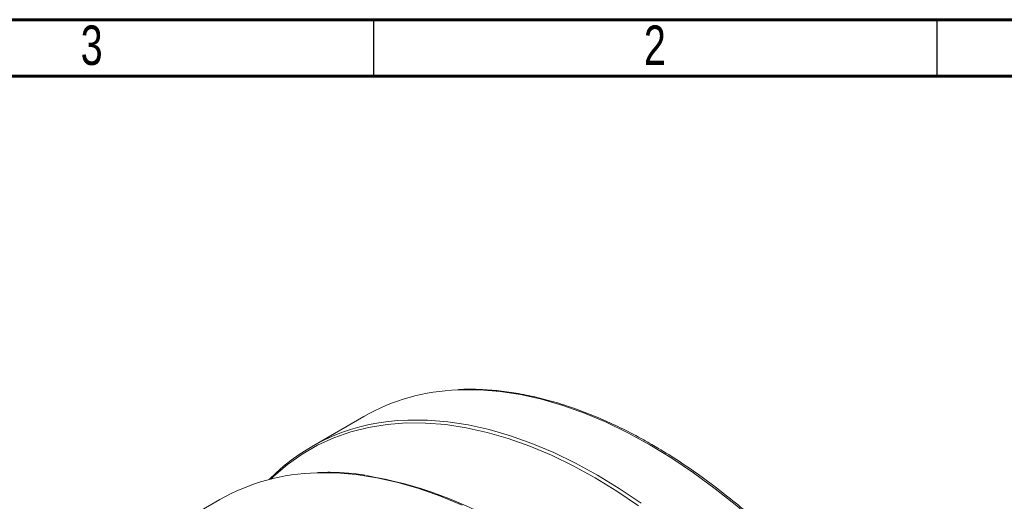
# Model space of a CAD drawing. Header units: inches. Extents: x 0.6 to 16.3, y 0.2 to 11.5.
# Tile 11 of 12: x 11.2 to 14.6, y 9.8 to 11.5. Entities that reach past the tile are written whole.
import ezdxf

# ---------------------------------------------------------------- set-up
doc = ezdxf.new("R2010")
doc.units = ezdxf.units.IN
doc.header["$MEASUREMENT"] = 0
doc.styles.add('SLDTEXTSTYLE0', font='TXT', dxfattribs={"width": 0.75})

msp = doc.modelspace()

# ---------------------------------------------------------------- linework, layer by layer
at = {"color": 7, "linetype": 'Continuous', "lineweight": 60}
for p, q in [((0.59055118, 11.49606299), (16.33858268, 11.49606299)), ((0.78740157, 11.2992126), (16.14173228, 11.2992126))]:
    msp.add_line(p, q, dxfattribs=at)
at = {"color": 7, "linetype": 'Continuous', "lineweight": 30}
for p, q in [((12.4015748, 11.49606299), (12.4015748, 11.2992126)), ((14.37007874, 11.49606299), (14.37007874, 11.2992126))]:
    msp.add_line(p, q, dxfattribs=at)
at = {"color": 7, "linetype": 'Continuous', "lineweight": 15}
for p, q in [((12.36683786, 10.10940634), (12.1837843, 10.00373177)), ((11.86399784, 9.81912297), (11.68094428, 9.7134484))]:
    msp.add_line(p, q, dxfattribs=at)
at = {"color": 8, "linetype": 'Continuous', "lineweight": 15, "flags": 128}
for points in [[(13.36675659, 10.01039024), (13.29019261, 10.05219463), (13.21385321, 10.08908629), (13.1379623, 10.12095701), (13.06274248, 10.14771331), (12.98841439, 10.16927671), (12.91519604, 10.18558395), (12.84330219, 10.19658722), (12.77294373, 10.20225422), (12.70432702, 10.20256835), (12.69499739, 10.20219074)], [(13.32776198, 9.79754377), (13.25164541, 9.84864212), (13.17530491, 9.89510061), (13.09896442, 9.93678298), (13.02284785, 9.97356695), (12.94717847, 10.00534464), (12.87217821, 10.03202284), (12.79806708, 10.0535233), (12.72506245, 10.06978294), (12.65337847, 10.08075409), (12.58322538, 10.08640455), (12.51480896, 10.08671776), (12.44832989, 10.0816928), (12.38398317, 10.0713444), (12.32195752, 10.05570292), (12.2624349, 10.03481424), (12.20558987, 10.00873962), (12.15158919, 9.97755556), (12.10059124, 9.94135351), (12.05274562, 9.90023967), (12.04276637, 9.89065457)], [(12.52047773, 10.09686561), (12.52127346, 10.09689378), (12.58989017, 10.09657965), (12.66024863, 10.09091265), (12.73214248, 10.07990938), (12.80536083, 10.06360213), (12.87968892, 10.04203874), (12.95490874, 10.01528244), (13.03079965, 9.98341172), (13.10713905, 9.94652006), (13.18370303, 9.90471567), (13.26026701, 9.85812117), (13.33660642, 9.80687323)], [(14.61623131, 8.42095143), (14.57853563, 8.51970499), (14.5372856, 8.61804088), (14.4926022, 8.71567067), (14.44461651, 8.81230797), (14.39346926, 8.90766935), (14.33931049, 9.00147509), (14.28229906, 9.09345005), (14.22260218, 9.18332443), (14.16039495, 9.27083463), (14.09585985, 9.35572397), (14.02918616, 9.43774345), (13.96056946, 9.51665248), (13.89021099, 9.59221963), (13.81831715, 9.66422323), (13.7450988, 9.73245209), (13.67077071, 9.79670608), (13.59555089, 9.85679674), (13.51965998, 9.9125478), (13.44332057, 9.96379574), (13.36675659, 10.01039024)], [(12.71101319, 9.79880292), (12.63512228, 9.83067364), (12.55990246, 9.85742994), (12.48557437, 9.87899334), (12.41235602, 9.89530059), (12.34046218, 9.90630385), (12.27010371, 9.91197086), (12.20298105, 9.91233585)]]:
    msp.add_lwpolyline(points, dxfattribs=at)
at = {"color": 7, "linetype": 'Continuous', "lineweight": 15}
for centre, radius, start, end in [((12.7201136, 9.48665093), 0.71598048, 92.01031767, 119.56530899), ((12.53303367, 9.40053252), 0.69644628, 91.033018, 135.44596885), ((12.21807064, 9.194471), 0.71802342, 91.20418568, 119.54595728), ((12.14355695, 8.5030793), 1.41860552, 59.08845363, 80.56172285)]:
    msp.add_arc(centre, radius, start, end, dxfattribs=at)
for points, knots in [([(13.37425598, 10.01113286), (13.36152743, 10.01836119), (13.32462155, 10.03931941), (13.26356362, 10.07071036), (13.19131304, 10.1037683), (13.11949307, 10.13224832), (13.04829728, 10.15613979), (12.97790905, 10.17536718), (12.90853124, 10.18983837), (12.84029318, 10.19966851), (12.7735932, 10.20423985), (12.72661356, 10.20531111), (12.70244889, 10.2034293), (12.69944634, 10.20319548)], [0, 0, 0, 0, 0.0544830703, 0.1579712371, 0.2614739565, 0.3649747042, 0.4684657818, 0.5719373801, 0.6753771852, 0.7787704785, 0.8821006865, 0.9853505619, 1, 1, 1, 1]), ([(14.61865301, 6.89322677), (14.62856689, 6.9095428), (14.64967335, 6.94427928), (14.67785408, 7.00203686), (14.7040169, 7.06530944), (14.72658935, 7.13212045), (14.74561559, 7.20216948), (14.76101603, 7.27530191), (14.77275798, 7.35131328), (14.78080982, 7.43000322), (14.785153, 7.51116207), (14.78577853, 7.59457499), (14.78268766, 7.68002201), (14.77589143, 7.76727877), (14.7654104, 7.85611738), (14.75127449, 7.94630629), (14.73352292, 8.03761083), (14.71220401, 8.12979366), (14.68737509, 8.22261529), (14.65910237, 8.3158347), (14.62746075, 8.40920986), (14.59253367, 8.50249833), (14.55441292, 8.59545785), (14.51319838, 8.68784701), (14.4689978, 8.77942579), (14.42192655, 8.86995622), (14.37210727, 8.95920299), (14.31966966, 9.04693398), (14.26475009, 9.13292091), (14.20749126, 9.21693995), (14.14804176, 9.29877237), (14.08655569, 9.37820508), (14.02319224, 9.45503116), (13.95811536, 9.52905031), (13.89149322, 9.60006941), (13.82349786, 9.66790305), (13.7543047, 9.73237355), (13.68409207, 9.79331303), (13.61304094, 9.85055774), (13.54133391, 9.9039709), (13.46915681, 9.95335922), (13.4133787, 9.98832482), (13.38173111, 10.00677496), (13.37425598, 10.01113286)], [0, 0, 0, 0, 0.02197430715, 0.04678285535, 0.07161454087, 0.09646587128, 0.12133293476, 0.14621188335, 0.17109924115, 0.19599206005, 0.22088796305, 0.24578511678, 0.27068181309, 0.29557720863, 0.32047076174, 0.34536215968, 0.37025126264, 0.3951380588, 0.42002262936, 0.44490512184, 0.4697857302, 0.49466468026, 0.51954221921, 0.54441860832, 0.56929411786, 0.59416902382, 0.61904360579, 0.64391814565, 0.66879287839, 0.69366804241, 0.71854392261, 0.74342080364, 0.76829896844, 0.79317869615, 0.8180602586, 0.84294391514, 0.86782990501, 0.89271843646, 0.9176096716, 0.94250370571, 0.96740053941, 0.99230004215, 1, 1, 1, 1]), ([(12.37195356, 9.90401555), (12.36997236, 9.90435853), (12.34509003, 9.90866612), (12.29854141, 9.91224087), (12.24564844, 9.9150262), (12.21595195, 9.91349503), (12.20762571, 9.91306572)], [0, 0, 0, 0, 0.03495178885, 0.43896853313, 0.84269933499, 1, 1, 1, 1])]:
    msp.add_open_spline(points, degree=3, knots=knots, dxfattribs=at)

# ---------------------------------------------------------------- texts
at = {"color": 7, "linetype": 'Continuous', "lineweight": 0, "char_height": 0.13779528, "attachment_point": 2, "style": 'SLDTEXTSTYLE0'}
for s, insert in [('3', (11.41593531, 11.47568946)), ('2', (13.38443925, 11.47568946))]:
    msp.add_mtext(s, dxfattribs=dict(at, insert=insert))

doc.saveas('drawing.dxf')
